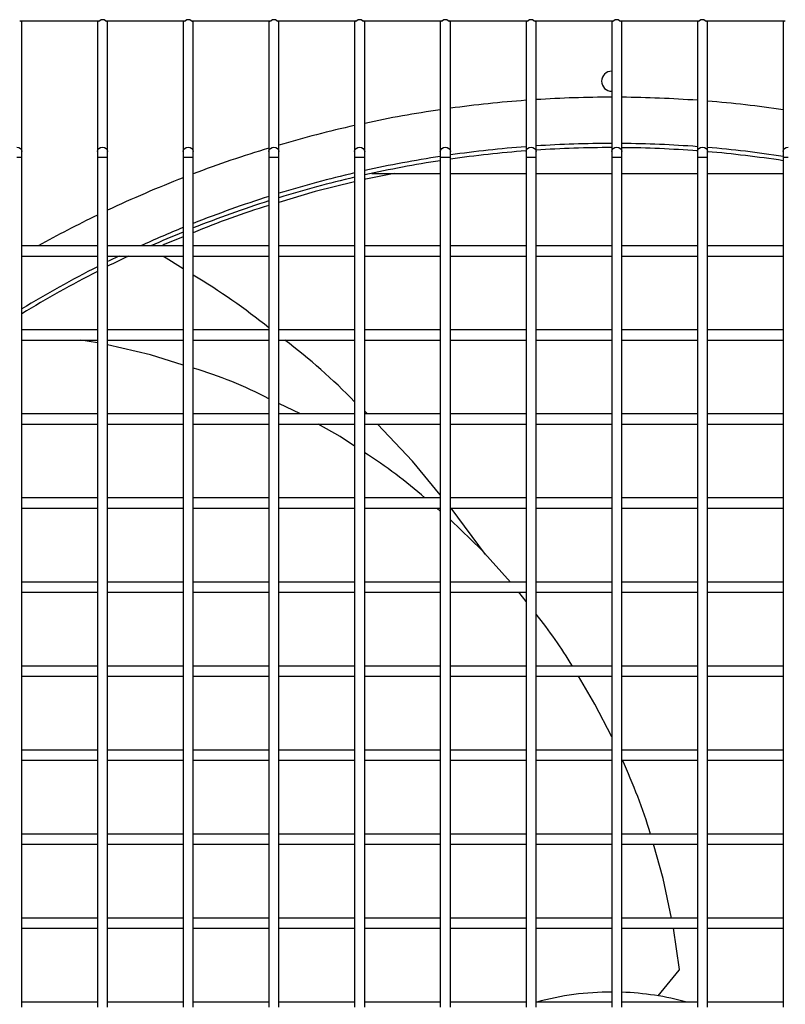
# Model space of a CAD drawing. Extents: x -90708 to 277869, y -117 to 207445.
# Tile 209 of 233: x -70057 to -69829, y 131868 to 132161. Entities that reach past the tile are written whole.
import ezdxf

# ---------------------------------------------------------------- set-up
doc = ezdxf.new("R2010")
doc.units = 0
doc.header["$MEASUREMENT"] = 0
doc.layers.add('ARQ - EQUIPO CONDENSADORA', color=40, linetype='CONTINUOUS')

msp = doc.modelspace()

# ---------------------------------------------------------------- linework, layer by layer
at = {"layer": 'ARQ - EQUIPO CONDENSADORA', "linetype": 'Continuous'}
for p, q in [((-70056.585, 132161.01), (-70032.784, 132161.01)), ((-70055.935, 132160.51), (-70055.935, 132161.01)), ((-70055.935, 132122.137), (-70055.935, 132160.51)), ((-70033.435, 132161.01), (-70033.435, 132160.51)), ((-70033.435, 132160.51), (-70033.435, 132122.137)), ((-70031.085, 132161.01), (-70007.284, 132161.01)), ((-70030.435, 132160.51), (-70030.435, 132161.01)), ((-70030.435, 132122.137), (-70030.435, 132160.51)), ((-70007.935, 132161.01), (-70007.935, 132160.51)), ((-70007.935, 132160.51), (-70007.935, 132122.137)), ((-70005.585, 132161.01), (-69981.784, 132161.01)), ((-70004.935, 132160.51), (-70004.935, 132161.01)), ((-70004.935, 132122.137), (-70004.935, 132160.51)), ((-69982.435, 132161.01), (-69982.435, 132160.51)), ((-69982.435, 132160.51), (-69982.435, 132122.137)), ((-69980.085, 132161.01), (-69956.284, 132161.01)), ((-69979.435, 132160.51), (-69979.435, 132161.01)), ((-69979.435, 132122.137), (-69979.435, 132160.51)), ((-69956.935, 132161.01), (-69956.935, 132160.51)), ((-69956.935, 132160.51), (-69956.935, 132122.137)), ((-69954.585, 132161.01), (-69930.784, 132161.01)), ((-69953.935, 132160.51), (-69953.935, 132161.01)), ((-69953.935, 132122.137), (-69953.935, 132160.51)), ((-69931.435, 132161.01), (-69931.435, 132160.51)), ((-69931.435, 132160.51), (-69931.435, 132122.137)), ((-69929.085, 132161.01), (-69905.284, 132161.01)), ((-69928.435, 132160.51), (-69928.435, 132161.01)), ((-69928.435, 132122.137), (-69928.435, 132160.51)), ((-69905.935, 132161.01), (-69905.935, 132160.51)), ((-69905.935, 132160.51), (-69905.935, 132122.137)), ((-69903.585, 132161.01), (-69879.784, 132161.01)), ((-69902.935, 132160.51), (-69902.935, 132161.01)), ((-69902.935, 132122.137), (-69902.935, 132160.51)), ((-69880.435, 132161.01), (-69880.435, 132160.51)), ((-69880.435, 132160.51), (-69880.435, 132122.137)), ((-69878.085, 132161.01), (-69854.284, 132161.01)), ((-69877.435, 132160.51), (-69877.435, 132161.01)), ((-69877.435, 132122.137), (-69877.435, 132160.51)), ((-69854.935, 132161.01), (-69854.935, 132160.51)), ((-69854.935, 132160.51), (-69854.935, 132122.137)), ((-69852.585, 132161.01), (-69828.784, 132161.01)), ((-69851.935, 132160.51), (-69851.935, 132161.01)), ((-69851.935, 132122.137), (-69851.935, 132160.51)), ((-69829.435, 132161.01), (-69829.435, 132160.51)), ((-69829.435, 132160.51), (-69829.435, 132122.137)), ((-70055.935, 132120.46), (-70055.935, 132122.137)), ((-70033.435, 132122.137), (-70033.435, 132120.46)), ((-70030.435, 132120.46), (-70030.435, 132122.137)), ((-70007.935, 132122.137), (-70007.935, 132120.46)), ((-70004.935, 132120.46), (-70004.935, 132122.137)), ((-69982.435, 132122.137), (-69982.435, 132120.46)), ((-69979.435, 132120.46), (-69979.435, 132122.137)), ((-69956.935, 132122.137), (-69956.935, 132120.46)), ((-69953.935, 132120.46), (-69953.935, 132122.137)), ((-69931.435, 132122.137), (-69931.435, 132120.46)), ((-69928.435, 132120.46), (-69928.435, 132122.137)), ((-69905.935, 132122.137), (-69905.935, 132120.46)), ((-69902.935, 132120.46), (-69902.935, 132122.137)), ((-69880.435, 132122.137), (-69880.435, 132120.46)), ((-69877.435, 132120.46), (-69877.435, 132122.137)), ((-69854.935, 132122.137), (-69854.935, 132120.46)), ((-69851.935, 132120.46), (-69851.935, 132122.137)), ((-69829.435, 132122.137), (-69829.435, 132120.46)), ((-70057.435, 132120.46), (-70055.935, 132120.46)), ((-70055.935, 132092.51), (-70055.935, 132120.46)), ((-70033.435, 132120.46), (-70033.435, 132092.511)), ((-70033.435, 132120.46), (-70031.935, 132120.46)), ((-70031.935, 132120.46), (-70030.435, 132120.46)), ((-70030.435, 132092.51), (-70030.435, 132120.46)), ((-70007.935, 132120.46), (-70007.935, 132092.511)), ((-70007.935, 132120.46), (-70006.435, 132120.46)), ((-70006.435, 132120.46), (-70004.935, 132120.46)), ((-70004.935, 132092.51), (-70004.935, 132120.46)), ((-69982.435, 132120.46), (-69982.435, 132092.511)), ((-69982.435, 132120.46), (-69980.935, 132120.46)), ((-69980.935, 132120.46), (-69979.435, 132120.46)), ((-69979.435, 132092.51), (-69979.435, 132120.46)), ((-69956.935, 132120.46), (-69956.935, 132092.511)), ((-69956.935, 132120.46), (-69955.435, 132120.46)), ((-69955.435, 132120.46), (-69953.935, 132120.46)), ((-69953.935, 132092.51), (-69953.935, 132120.46)), ((-69931.435, 132120.46), (-69931.435, 132092.511)), ((-69931.435, 132120.46), (-69929.935, 132120.46)), ((-69929.935, 132120.46), (-69928.435, 132120.46)), ((-69928.435, 132092.51), (-69928.435, 132120.46)), ((-69905.935, 132120.46), (-69905.935, 132092.511)), ((-69905.935, 132120.46), (-69904.435, 132120.46)), ((-69904.435, 132120.46), (-69902.935, 132120.46)), ((-69902.935, 132092.51), (-69902.935, 132120.46)), ((-69880.435, 132120.46), (-69880.435, 132092.511)), ((-69880.435, 132120.46), (-69878.935, 132120.46)), ((-69878.935, 132120.46), (-69877.435, 132120.46)), ((-69877.435, 132092.51), (-69877.435, 132120.46)), ((-69854.935, 132120.46), (-69854.935, 132092.511)), ((-69854.935, 132120.46), (-69853.435, 132120.46)), ((-69853.435, 132120.46), (-69851.935, 132120.46)), ((-69851.935, 132092.51), (-69851.935, 132120.46)), ((-69829.435, 132120.46), (-69829.435, 132092.511)), ((-69829.435, 132120.46), (-69827.935, 132120.46)), ((-69951.774, 132115.604), (-69931.435, 132115.604)), ((-69928.435, 132115.604), (-69905.935, 132115.604)), ((-69902.935, 132115.604), (-69880.435, 132115.604)), ((-69877.435, 132115.604), (-69854.935, 132115.604)), ((-69851.935, 132115.604), (-69829.435, 132115.604)), ((-70007.935, 132096.7), (-70013.599, 132094.405)), ((-70033.435, 132094.01), (-70055.935, 132094.01)), ((-70055.935, 132067.51), (-70055.935, 132092.51)), ((-70033.435, 132092.511), (-70033.435, 132067.511)), ((-70007.935, 132094.01), (-70030.435, 132094.01)), ((-70030.435, 132067.51), (-70030.435, 132092.51)), ((-70007.935, 132092.511), (-70007.935, 132067.511)), ((-69982.435, 132094.01), (-70004.935, 132094.01)), ((-70004.935, 132067.51), (-70004.935, 132092.51)), ((-69982.435, 132092.511), (-69982.435, 132067.511)), ((-69956.935, 132094.01), (-69979.435, 132094.01)), ((-69979.435, 132067.51), (-69979.435, 132092.51)), ((-69956.935, 132092.511), (-69956.935, 132067.511)), ((-69931.435, 132094.01), (-69953.935, 132094.01)), ((-69953.935, 132067.51), (-69953.935, 132092.51)), ((-69931.435, 132092.511), (-69931.435, 132067.511)), ((-69905.935, 132094.01), (-69928.435, 132094.01)), ((-69928.435, 132067.51), (-69928.435, 132092.51)), ((-69905.935, 132092.511), (-69905.935, 132067.511)), ((-69880.435, 132094.01), (-69902.935, 132094.01)), ((-69902.935, 132067.51), (-69902.935, 132092.51)), ((-69880.435, 132092.511), (-69880.435, 132067.511)), ((-69854.935, 132094.01), (-69877.435, 132094.01)), ((-69877.435, 132067.51), (-69877.435, 132092.51)), ((-69854.935, 132092.511), (-69854.935, 132067.511)), ((-69829.435, 132094.01), (-69851.935, 132094.01)), ((-69851.935, 132067.51), (-69851.935, 132092.51)), ((-69829.435, 132092.511), (-69829.435, 132067.511)), ((-70055.935, 132091.01), (-70033.435, 132091.01)), ((-70030.435, 132091.01), (-70007.935, 132091.01)), ((-70014.037, 132091.01), (-70013.815, 132090.843)), ((-70007.935, 132087.202), (-70013.815, 132090.843)), ((-70004.935, 132091.01), (-69982.435, 132091.01)), ((-69979.435, 132091.01), (-69956.935, 132091.01)), ((-69953.935, 132091.01), (-69931.435, 132091.01)), ((-69928.435, 132091.01), (-69905.935, 132091.01)), ((-69902.935, 132091.01), (-69880.435, 132091.01)), ((-69877.435, 132091.01), (-69854.935, 132091.01)), ((-69851.935, 132091.01), (-69829.435, 132091.01)), ((-70033.435, 132069.01), (-70055.935, 132069.01)), ((-70007.935, 132069.01), (-70030.435, 132069.01)), ((-69982.435, 132069.01), (-70004.935, 132069.01)), ((-69956.935, 132069.01), (-69979.435, 132069.01)), ((-69931.435, 132069.01), (-69953.935, 132069.01)), ((-69905.935, 132069.01), (-69928.435, 132069.01)), ((-69880.435, 132069.01), (-69902.935, 132069.01)), ((-69854.935, 132069.01), (-69877.435, 132069.01)), ((-69829.435, 132069.01), (-69851.935, 132069.01)), ((-70055.935, 132042.51), (-70055.935, 132067.51)), ((-70055.935, 132066.01), (-70033.435, 132066.01)), ((-70033.435, 132065.222), (-70038.357, 132066.01)), ((-70033.435, 132067.511), (-70033.435, 132042.511)), ((-70030.435, 132042.51), (-70030.435, 132067.51)), ((-70030.435, 132066.01), (-70007.935, 132066.01)), ((-70007.935, 132067.511), (-70007.935, 132042.511)), ((-70004.935, 132042.51), (-70004.935, 132067.51)), ((-70004.935, 132066.01), (-69982.435, 132066.01)), ((-69982.435, 132067.511), (-69982.435, 132042.511)), ((-69979.435, 132042.51), (-69979.435, 132067.51)), ((-69979.435, 132066.01), (-69956.935, 132066.01)), ((-69956.935, 132067.511), (-69956.935, 132042.511)), ((-69953.935, 132042.51), (-69953.935, 132067.51)), ((-69953.935, 132066.01), (-69931.435, 132066.01)), ((-69931.435, 132067.511), (-69931.435, 132042.511)), ((-69928.435, 132042.51), (-69928.435, 132067.51)), ((-69928.435, 132066.01), (-69905.935, 132066.01)), ((-69905.935, 132067.511), (-69905.935, 132042.511)), ((-69902.935, 132042.51), (-69902.935, 132067.51)), ((-69902.935, 132066.01), (-69880.435, 132066.01)), ((-69880.435, 132067.511), (-69880.435, 132042.511)), ((-69877.435, 132042.51), (-69877.435, 132067.51)), ((-69877.435, 132066.01), (-69854.935, 132066.01)), ((-69854.935, 132067.511), (-69854.935, 132042.511)), ((-69851.935, 132042.51), (-69851.935, 132067.51)), ((-69851.935, 132066.01), (-69829.435, 132066.01)), ((-69829.435, 132067.511), (-69829.435, 132042.511)), ((-69973.011, 132044.01), (-69979.435, 132047.113)), ((-70033.435, 132044.01), (-70055.935, 132044.01)), ((-70055.935, 132017.51), (-70055.935, 132042.51)), ((-70033.435, 132042.511), (-70033.435, 132017.511)), ((-70007.935, 132044.01), (-70030.435, 132044.01)), ((-70030.435, 132017.51), (-70030.435, 132042.51)), ((-70007.935, 132042.511), (-70007.935, 132017.511)), ((-69982.435, 132044.01), (-70004.935, 132044.01)), ((-70004.935, 132017.51), (-70004.935, 132042.51)), ((-69982.435, 132042.511), (-69982.435, 132017.511)), ((-69956.935, 132044.01), (-69979.435, 132044.01)), ((-69979.435, 132017.51), (-69979.435, 132042.51)), ((-69956.935, 132042.511), (-69956.935, 132017.511)), ((-69953.072, 132044.01), (-69953.935, 132044.827)), ((-69931.435, 132044.01), (-69953.935, 132044.01)), ((-69953.935, 132017.51), (-69953.935, 132042.51)), ((-69931.435, 132042.511), (-69931.435, 132017.511)), ((-69905.935, 132044.01), (-69928.435, 132044.01)), ((-69928.435, 132017.51), (-69928.435, 132042.51)), ((-69905.935, 132042.511), (-69905.935, 132017.511)), ((-69880.435, 132044.01), (-69902.935, 132044.01)), ((-69902.935, 132017.51), (-69902.935, 132042.51)), ((-69880.435, 132042.511), (-69880.435, 132017.511)), ((-69854.935, 132044.01), (-69877.435, 132044.01)), ((-69877.435, 132017.51), (-69877.435, 132042.51)), ((-69854.935, 132042.511), (-69854.935, 132017.511)), ((-69829.435, 132044.01), (-69851.935, 132044.01)), ((-69851.935, 132017.51), (-69851.935, 132042.51)), ((-69829.435, 132042.511), (-69829.435, 132017.511)), ((-70055.935, 132041.01), (-70033.435, 132041.01)), ((-70030.435, 132041.01), (-70007.935, 132041.01)), ((-70004.935, 132041.01), (-69982.435, 132041.01)), ((-69979.435, 132041.01), (-69956.935, 132041.01)), ((-69953.935, 132041.01), (-69931.435, 132041.01)), ((-69928.435, 132041.01), (-69905.935, 132041.01)), ((-69902.935, 132041.01), (-69880.435, 132041.01)), ((-69877.435, 132041.01), (-69854.935, 132041.01)), ((-69851.935, 132041.01), (-69829.435, 132041.01)), ((-70033.435, 132019.01), (-70055.935, 132019.01)), ((-70007.935, 132019.01), (-70030.435, 132019.01)), ((-69982.435, 132019.01), (-70004.935, 132019.01)), ((-69956.935, 132019.01), (-69979.435, 132019.01)), ((-69931.435, 132019.01), (-69953.935, 132019.01)), ((-69905.935, 132019.01), (-69928.435, 132019.01)), ((-69880.435, 132019.01), (-69902.935, 132019.01)), ((-69854.935, 132019.01), (-69877.435, 132019.01)), ((-69829.435, 132019.01), (-69851.935, 132019.01)), ((-70055.935, 131992.51), (-70055.935, 132017.51)), ((-70055.935, 132016.01), (-70033.435, 132016.01)), ((-70033.435, 132017.511), (-70033.435, 131992.511)), ((-70030.435, 131992.51), (-70030.435, 132017.51)), ((-70030.435, 132016.01), (-70007.935, 132016.01)), ((-70007.935, 132017.511), (-70007.935, 131992.511)), ((-70004.935, 131992.51), (-70004.935, 132017.51)), ((-70004.935, 132016.01), (-69982.435, 132016.01)), ((-69982.435, 132017.511), (-69982.435, 131992.511)), ((-69979.435, 131992.51), (-69979.435, 132017.51)), ((-69979.435, 132016.01), (-69956.935, 132016.01)), ((-69956.935, 132017.511), (-69956.935, 131992.511)), ((-69953.935, 131992.51), (-69953.935, 132017.51)), ((-69953.935, 132016.01), (-69931.435, 132016.01)), ((-69931.435, 132015.115), (-69932.483, 132016.01)), ((-69931.435, 132017.511), (-69931.435, 131992.511)), ((-69928.435, 131992.51), (-69928.435, 132017.51)), ((-69928.435, 132016.01), (-69905.935, 132016.01)), ((-69918.003, 132002.213), (-69928.173, 132016.01)), ((-69905.935, 132017.511), (-69905.935, 131992.511)), ((-69902.935, 131992.51), (-69902.935, 132017.51)), ((-69902.935, 132016.01), (-69880.435, 132016.01)), ((-69880.435, 132017.511), (-69880.435, 131992.511)), ((-69877.435, 131992.51), (-69877.435, 132017.51)), ((-69877.435, 132016.01), (-69854.935, 132016.01)), ((-69854.935, 132017.511), (-69854.935, 131992.511)), ((-69851.935, 131992.51), (-69851.935, 132017.51)), ((-69851.935, 132016.01), (-69829.435, 132016.01)), ((-69829.435, 132017.511), (-69829.435, 131992.511)), ((-70033.435, 131994.01), (-70055.935, 131994.01)), ((-70055.935, 131967.51), (-70055.935, 131992.51)), ((-70033.435, 131992.511), (-70033.435, 131967.511)), ((-70007.935, 131994.01), (-70030.435, 131994.01)), ((-70030.435, 131967.51), (-70030.435, 131992.51)), ((-70007.935, 131992.511), (-70007.935, 131967.511)), ((-69982.435, 131994.01), (-70004.935, 131994.01)), ((-70004.935, 131967.51), (-70004.935, 131992.51)), ((-69982.435, 131992.511), (-69982.435, 131967.511)), ((-69956.935, 131994.01), (-69979.435, 131994.01)), ((-69979.435, 131967.51), (-69979.435, 131992.51)), ((-69956.935, 131992.511), (-69956.935, 131967.511)), ((-69931.435, 131994.01), (-69953.935, 131994.01)), ((-69953.935, 131967.51), (-69953.935, 131992.51)), ((-69931.435, 131992.511), (-69931.435, 131967.511)), ((-69905.935, 131994.01), (-69928.435, 131994.01)), ((-69928.435, 131967.51), (-69928.435, 131992.51)), ((-69905.935, 131992.511), (-69905.935, 131967.511)), ((-69880.435, 131994.01), (-69902.935, 131994.01)), ((-69902.935, 131967.51), (-69902.935, 131992.51)), ((-69880.435, 131992.511), (-69880.435, 131967.511)), ((-69854.935, 131994.01), (-69877.435, 131994.01)), ((-69877.435, 131967.51), (-69877.435, 131992.51)), ((-69854.935, 131992.511), (-69854.935, 131967.511)), ((-69829.435, 131994.01), (-69851.935, 131994.01)), ((-69851.935, 131967.51), (-69851.935, 131992.51)), ((-69829.435, 131992.511), (-69829.435, 131967.511)), ((-70055.935, 131991.01), (-70033.435, 131991.01)), ((-70030.435, 131991.01), (-70007.935, 131991.01)), ((-70004.935, 131991.01), (-69982.435, 131991.01)), ((-69979.435, 131991.01), (-69956.935, 131991.01)), ((-69953.935, 131991.01), (-69931.435, 131991.01)), ((-69928.435, 131991.01), (-69905.935, 131991.01)), ((-69905.935, 131988.251), (-69908.11, 131991.01)), ((-69902.935, 131991.01), (-69880.435, 131991.01)), ((-69877.435, 131991.01), (-69854.935, 131991.01)), ((-69851.935, 131991.01), (-69829.435, 131991.01)), ((-70033.435, 131969.01), (-70055.935, 131969.01)), ((-70007.935, 131969.01), (-70030.435, 131969.01)), ((-69982.435, 131969.01), (-70004.935, 131969.01)), ((-69956.935, 131969.01), (-69979.435, 131969.01)), ((-69931.435, 131969.01), (-69953.935, 131969.01)), ((-69905.935, 131969.01), (-69928.435, 131969.01)), ((-69880.435, 131969.01), (-69902.935, 131969.01)), ((-69854.935, 131969.01), (-69877.435, 131969.01)), ((-69829.435, 131969.01), (-69851.935, 131969.01)), ((-70055.935, 131942.51), (-70055.935, 131967.51)), ((-70033.435, 131967.511), (-70033.435, 131942.511)), ((-70030.435, 131942.51), (-70030.435, 131967.51)), ((-70007.935, 131967.511), (-70007.935, 131942.511)), ((-70004.935, 131942.51), (-70004.935, 131967.51)), ((-69982.435, 131967.511), (-69982.435, 131942.511)), ((-69979.435, 131942.51), (-69979.435, 131967.51)), ((-69956.935, 131967.511), (-69956.935, 131942.511)), ((-69953.935, 131942.51), (-69953.935, 131967.51)), ((-69931.435, 131967.511), (-69931.435, 131942.511)), ((-69928.435, 131942.51), (-69928.435, 131967.51)), ((-69905.935, 131967.511), (-69905.935, 131942.511)), ((-69902.935, 131942.51), (-69902.935, 131967.51)), ((-69880.435, 131967.511), (-69880.435, 131942.511)), ((-69877.435, 131942.51), (-69877.435, 131967.51)), ((-69854.935, 131967.511), (-69854.935, 131942.511)), ((-69851.935, 131942.51), (-69851.935, 131967.51)), ((-69829.435, 131967.511), (-69829.435, 131942.511)), ((-70055.935, 131966.01), (-70033.435, 131966.01)), ((-70030.435, 131966.01), (-70007.935, 131966.01)), ((-70004.935, 131966.01), (-69982.435, 131966.01)), ((-69979.435, 131966.01), (-69956.935, 131966.01)), ((-69953.935, 131966.01), (-69931.435, 131966.01)), ((-69928.435, 131966.01), (-69905.935, 131966.01)), ((-69902.935, 131966.01), (-69880.435, 131966.01)), ((-69877.435, 131966.01), (-69854.935, 131966.01)), ((-69851.935, 131966.01), (-69829.435, 131966.01)), ((-70033.435, 131944.01), (-70055.935, 131944.01)), ((-70007.935, 131944.01), (-70030.435, 131944.01)), ((-69982.435, 131944.01), (-70004.935, 131944.01)), ((-69956.935, 131944.01), (-69979.435, 131944.01)), ((-69931.435, 131944.01), (-69953.935, 131944.01)), ((-69905.935, 131944.01), (-69928.435, 131944.01)), ((-69880.435, 131944.01), (-69902.935, 131944.01)), ((-69854.935, 131944.01), (-69877.435, 131944.01)), ((-69829.435, 131944.01), (-69851.935, 131944.01)), ((-70055.935, 131917.51), (-70055.935, 131942.51)), ((-70055.935, 131941.01), (-70033.435, 131941.01)), ((-70033.435, 131942.511), (-70033.435, 131917.511)), ((-70030.435, 131917.51), (-70030.435, 131942.51)), ((-70030.435, 131941.01), (-70007.935, 131941.01)), ((-70007.935, 131942.511), (-70007.935, 131917.511)), ((-70004.935, 131917.51), (-70004.935, 131942.51)), ((-70004.935, 131941.01), (-69982.435, 131941.01)), ((-69982.435, 131942.511), (-69982.435, 131917.511)), ((-69979.435, 131917.51), (-69979.435, 131942.51)), ((-69979.435, 131941.01), (-69956.935, 131941.01)), ((-69956.935, 131942.511), (-69956.935, 131917.511)), ((-69953.935, 131917.51), (-69953.935, 131942.51)), ((-69953.935, 131941.01), (-69931.435, 131941.01)), ((-69931.435, 131942.511), (-69931.435, 131917.511)), ((-69928.435, 131917.51), (-69928.435, 131942.51)), ((-69928.435, 131941.01), (-69905.935, 131941.01)), ((-69905.935, 131942.511), (-69905.935, 131917.511)), ((-69902.935, 131917.51), (-69902.935, 131942.51)), ((-69902.935, 131941.01), (-69880.435, 131941.01)), ((-69880.435, 131942.511), (-69880.435, 131917.511)), ((-69877.435, 131917.51), (-69877.435, 131942.51)), ((-69877.435, 131941.01), (-69854.935, 131941.01)), ((-69854.935, 131942.511), (-69854.935, 131917.511)), ((-69851.935, 131917.51), (-69851.935, 131942.51)), ((-69851.935, 131941.01), (-69829.435, 131941.01)), ((-69829.435, 131942.511), (-69829.435, 131917.511)), ((-70033.435, 131919.01), (-70055.935, 131919.01)), ((-70055.935, 131892.51), (-70055.935, 131917.51)), ((-70033.435, 131917.511), (-70033.435, 131892.511)), ((-70007.935, 131919.01), (-70030.435, 131919.01)), ((-70030.435, 131892.51), (-70030.435, 131917.51)), ((-70007.935, 131917.511), (-70007.935, 131892.511)), ((-69982.435, 131919.01), (-70004.935, 131919.01)), ((-70004.935, 131892.51), (-70004.935, 131917.51)), ((-69982.435, 131917.511), (-69982.435, 131892.511)), ((-69956.935, 131919.01), (-69979.435, 131919.01)), ((-69979.435, 131892.51), (-69979.435, 131917.51)), ((-69956.935, 131917.511), (-69956.935, 131892.511)), ((-69931.435, 131919.01), (-69953.935, 131919.01)), ((-69953.935, 131892.51), (-69953.935, 131917.51)), ((-69931.435, 131917.511), (-69931.435, 131892.511)), ((-69905.935, 131919.01), (-69928.435, 131919.01)), ((-69928.435, 131892.51), (-69928.435, 131917.51)), ((-69905.935, 131917.511), (-69905.935, 131892.511)), ((-69880.435, 131919.01), (-69902.935, 131919.01)), ((-69902.935, 131892.51), (-69902.935, 131917.51)), ((-69880.435, 131917.511), (-69880.435, 131892.511)), ((-69854.935, 131919.01), (-69877.435, 131919.01)), ((-69877.435, 131892.51), (-69877.435, 131917.51)), ((-69854.935, 131917.511), (-69854.935, 131892.511)), ((-69829.435, 131919.01), (-69851.935, 131919.01)), ((-69851.935, 131892.51), (-69851.935, 131917.51)), ((-69829.435, 131917.511), (-69829.435, 131892.511)), ((-70055.935, 131916.01), (-70033.435, 131916.01)), ((-70030.435, 131916.01), (-70007.935, 131916.01)), ((-70004.935, 131916.01), (-69982.435, 131916.01)), ((-69979.435, 131916.01), (-69956.935, 131916.01)), ((-69953.935, 131916.01), (-69931.435, 131916.01)), ((-69928.435, 131916.01), (-69905.935, 131916.01)), ((-69902.935, 131916.01), (-69880.435, 131916.01)), ((-69877.435, 131916.01), (-69854.935, 131916.01)), ((-69851.935, 131916.01), (-69829.435, 131916.01)), ((-70033.435, 131894.01), (-70055.935, 131894.01)), ((-70007.935, 131894.01), (-70030.435, 131894.01)), ((-69982.435, 131894.01), (-70004.935, 131894.01)), ((-69956.935, 131894.01), (-69979.435, 131894.01)), ((-69931.435, 131894.01), (-69953.935, 131894.01)), ((-69905.935, 131894.01), (-69928.435, 131894.01)), ((-69880.435, 131894.01), (-69902.935, 131894.01)), ((-69854.935, 131894.01), (-69877.435, 131894.01)), ((-69829.435, 131894.01), (-69851.935, 131894.01)), ((-70055.935, 131867.51), (-70055.935, 131892.51)), ((-70055.935, 131891.01), (-70033.435, 131891.01)), ((-70033.435, 131892.511), (-70033.435, 131867.511)), ((-70030.435, 131867.51), (-70030.435, 131892.51)), ((-70030.435, 131891.01), (-70007.935, 131891.01)), ((-70007.935, 131892.511), (-70007.935, 131867.511)), ((-70004.935, 131867.51), (-70004.935, 131892.51)), ((-70004.935, 131891.01), (-69982.435, 131891.01)), ((-69982.435, 131892.511), (-69982.435, 131867.511)), ((-69979.435, 131867.51), (-69979.435, 131892.51)), ((-69979.435, 131891.01), (-69956.935, 131891.01)), ((-69956.935, 131892.511), (-69956.935, 131867.511)), ((-69953.935, 131867.51), (-69953.935, 131892.51)), ((-69953.935, 131891.01), (-69931.435, 131891.01)), ((-69931.435, 131892.511), (-69931.435, 131867.511)), ((-69928.435, 131867.51), (-69928.435, 131892.51)), ((-69928.435, 131891.01), (-69905.935, 131891.01)), ((-69905.935, 131892.511), (-69905.935, 131867.511)), ((-69902.935, 131867.51), (-69902.935, 131892.51)), ((-69902.935, 131891.01), (-69880.435, 131891.01)), ((-69880.435, 131892.511), (-69880.435, 131867.511)), ((-69877.435, 131867.51), (-69877.435, 131892.51)), ((-69877.435, 131891.01), (-69854.935, 131891.01)), ((-69860.283, 131878.761), (-69862.088, 131891.01)), ((-69854.935, 131892.511), (-69854.935, 131867.511)), ((-69851.935, 131867.51), (-69851.935, 131892.51)), ((-69851.935, 131891.01), (-69829.435, 131891.01)), ((-69829.435, 131892.511), (-69829.435, 131867.511)), ((-69866.608, 131870.877), (-69860.362, 131878.491)), ((-70033.435, 131869.01), (-70055.935, 131869.01)), ((-70007.935, 131869.01), (-70030.435, 131869.01)), ((-69982.435, 131869.01), (-70004.935, 131869.01)), ((-69956.935, 131869.01), (-69979.435, 131869.01)), ((-69931.435, 131869.01), (-69953.935, 131869.01)), ((-69905.935, 131869.01), (-69928.435, 131869.01)), ((-69880.435, 131869.01), (-69902.935, 131869.01)), ((-69854.935, 131869.01), (-69877.435, 131869.01)), ((-69829.435, 131869.01), (-69851.935, 131869.01))]:
    msp.add_line(p, q, dxfattribs=at)
at = {"layer": 'ARQ - EQUIPO CONDENSADORA', "linetype": 'Continuous', "flags": 128}
for points in [[(-70057.435, 132123.395), (-70056.861, 132123.3), (-70056.374, 132123.027), (-70056.049, 132122.619), (-70055.935, 132122.137)], [(-70033.435, 132122.137), (-70033.321, 132122.619), (-70032.995, 132123.027), (-70032.509, 132123.3), (-70031.935, 132123.395)], [(-70031.935, 132123.395), (-70031.361, 132123.3), (-70030.874, 132123.027), (-70030.549, 132122.619), (-70030.435, 132122.137)], [(-70007.935, 132122.137), (-70007.821, 132122.619), (-70007.495, 132123.027), (-70007.009, 132123.3), (-70006.435, 132123.395)], [(-70006.435, 132123.395), (-70005.861, 132123.3), (-70005.374, 132123.027), (-70005.049, 132122.619), (-70004.935, 132122.137)], [(-69982.435, 132122.137), (-69982.321, 132122.619), (-69981.995, 132123.027), (-69981.509, 132123.3), (-69980.935, 132123.395)], [(-69980.935, 132123.395), (-69980.361, 132123.3), (-69979.874, 132123.027), (-69979.549, 132122.619), (-69979.435, 132122.137)], [(-69956.935, 132122.137), (-69956.821, 132122.619), (-69956.495, 132123.027), (-69956.009, 132123.3), (-69955.435, 132123.395)], [(-69955.435, 132123.395), (-69954.861, 132123.3), (-69954.374, 132123.027), (-69954.049, 132122.619), (-69953.935, 132122.137)], [(-69931.435, 132122.137), (-69931.321, 132122.619), (-69930.995, 132123.027), (-69930.509, 132123.3), (-69929.935, 132123.395)], [(-69929.935, 132123.395), (-69929.361, 132123.3), (-69928.874, 132123.027), (-69928.549, 132122.619), (-69928.435, 132122.137)], [(-69905.935, 132122.137), (-69905.821, 132122.619), (-69905.495, 132123.027), (-69905.009, 132123.3), (-69904.435, 132123.395)], [(-69904.435, 132123.395), (-69903.861, 132123.3), (-69903.374, 132123.027), (-69903.049, 132122.619), (-69902.935, 132122.137)], [(-69880.435, 132122.137), (-69880.321, 132122.619), (-69879.995, 132123.027), (-69879.509, 132123.3), (-69878.935, 132123.395)], [(-69878.935, 132123.395), (-69878.361, 132123.3), (-69877.874, 132123.027), (-69877.549, 132122.619), (-69877.435, 132122.137)], [(-69854.935, 132122.137), (-69854.821, 132122.619), (-69854.495, 132123.027), (-69854.009, 132123.3), (-69853.435, 132123.395)], [(-69853.435, 132123.395), (-69852.861, 132123.3), (-69852.374, 132123.027), (-69852.049, 132122.619), (-69851.935, 132122.137)], [(-69829.435, 132122.137), (-69829.321, 132122.619), (-69828.995, 132123.027), (-69828.509, 132123.3), (-69827.935, 132123.395)], [(-69945.168, 132115.604), (-69953.624, 132113.916), (-69953.935, 132113.838)], [(-69956.935, 132113.094), (-69968.676, 132110.179), (-69979.435, 132106.965)], [(-70013.599, 132094.405), (-70014.148, 132094.051), (-70014.18, 132094.01)], [(-70007.935, 132058.58), (-70017.67, 132061.603), (-70030.435, 132064.551)], [(-69956.935, 132034.442), (-69961.243, 132037.283), (-69967.753, 132041.01)], [(-69931.435, 132019.933), (-69939.752, 132029.927), (-69950.153, 132041.01)], [(-69910.597, 131994.01), (-69919.223, 132003.564), (-69928.435, 132012.499)], [(-69880.435, 131947.903), (-69885.412, 131957.696), (-69890.355, 131966.01)], [(-69862.644, 131894.01), (-69865.157, 131905.779), (-69868.035, 131916.01)]]:
    msp.add_lwpolyline(points, dxfattribs=at)
at = {"layer": 'ARQ - EQUIPO CONDENSADORA', "linetype": 'Continuous'}
for centre, radius, start, end in [((-70056.559, 132160.466), 0.625, 4.07139, 60.5065), ((-70032.811, 132160.466), 0.625, 119.4935, 175.9286), ((-70031.935, 132160.02), 1.305, 49.37511, 130.62489), ((-70031.059, 132160.466), 0.625, 4.07139, 60.5065), ((-70007.311, 132160.466), 0.625, 119.4935, 175.9286), ((-70006.435, 132160.02), 1.305, 49.37511, 130.62489), ((-70005.559, 132160.466), 0.625, 4.07139, 60.5065), ((-69981.811, 132160.466), 0.625, 119.4935, 175.92861), ((-69980.935, 132160.02), 1.305, 49.37511, 130.62489), ((-69980.059, 132160.466), 0.625, 4.07139, 60.5065), ((-69956.311, 132160.466), 0.625, 119.4935, 175.92861), ((-69955.435, 132160.02), 1.305, 49.37511, 130.62489), ((-69954.559, 132160.466), 0.625, 4.07139, 60.5065), ((-69930.811, 132160.466), 0.625, 119.4935, 175.92861), ((-69929.935, 132160.02), 1.305, 49.37511, 130.62489), ((-69929.059, 132160.466), 0.625, 4.07139, 60.5065), ((-69905.311, 132160.466), 0.625, 119.4935, 175.92861), ((-69904.435, 132160.02), 1.305, 49.37511, 130.62489), ((-69903.559, 132160.466), 0.625, 4.07139, 60.5065), ((-69879.811, 132160.466), 0.625, 119.4935, 175.92861), ((-69878.935, 132160.02), 1.305, 49.37511, 130.62489), ((-69878.059, 132160.466), 0.625, 4.07139, 60.5065), ((-69854.311, 132160.466), 0.625, 119.4935, 175.92861), ((-69853.435, 132160.02), 1.305, 49.37511, 130.62489), ((-69852.559, 132160.466), 0.625, 4.07139, 60.5065), ((-69828.811, 132160.466), 0.625, 119.4935, 175.92861), ((-69880.434, 132143.009), 3, 90.0191, 269.9809), ((-69880.434, 132143.009), 3, 0, 1.47941), ((-69880.434, 132143.009), 3, 358.52059, 0), ((-69880.434, 131787.009), 351.25, 94.16338, 97.85448), ((-69880.434, 131787.009), 351.25, 90.00016, 93.67287), ((-69880.434, 131787.009), 351.25, 85.83695, 89.5108), ((-69880.434, 131787.009), 351.25, 81.65155, 85.34614), ((-69880.434, 131787.009), 351.25, 98.34878, 102.07873), ((-69880.434, 131787.009), 351.25, 102.57964, 106.37085), ((-69880.434, 131787.009), 337.5, 90, 93.82272), ((-69880.434, 131787.009), 337.5, 85.66703, 89.49087), ((-69880.434, 131787.009), 351.25, 106.88156, 110.75982), ((-69880.434, 131787.009), 337.5, 94.33331, 98.17663), ((-69880.434, 131787.009), 336.25, 94.34945, 98.20723), ((-69880.434, 131787.009), 336.25, 90, 93.83696), ((-69880.434, 131787.009), 336.25, 85.65089, 89.48897), ((-69880.434, 131787.009), 337.5, 81.30885, 85.15609), ((-69880.434, 131787.009), 336.25, 81.27629, 85.13804), ((-69880.434, 131787.009), 337.5, 98.69149, 102.57872), ((-69880.434, 131787.009), 336.25, 98.72406, 102.62625), ((-69880.434, 131787.009), 337.5, 103.10108, 107.0578), ((-69880.434, 131787.009), 351.25, 111.28407, 115.28043), ((-69880.434, 131787.009), 336.25, 103.15065, 107.12317), ((-69880.434, 131787.009), 337.5, 107.5913, 111.64729), ((-69880.434, 131787.009), 336.25, 107.65885, 111.73185), ((-69914.553, 131883.602), 232.593, 106.96875, 112.86652), ((-69880.434, 131787.009), 351.25, 115.82284, 119.0703), ((-69880.434, 131787.009), 337.5, 112.19628, 114.54537), ((-69880.434, 131787.009), 336.25, 112.28322, 114.07474), ((-69880.434, 131787.009), 337.5, 115.744, 116.38799), ((-69880.434, 131787.009), 336.25, 115.29871, 116.49371), ((-69880.434, 131787.009), 337.5, 116.95794, 121.33245), ((-69880.434, 131787.009), 336.25, 117.06632, 121.46221), ((-70111.68, 131908.541), 206.528, 51.25902, 58.87837), ((-70092.825, 131914.715), 190.109, 44.37322, 52.73425), ((-70042.397, 131932.495), 130.64, 62.67842, 73.33621), ((-70032.512, 131908.986), 146.359, 48.74137, 57.52875), ((-70007.272, 131899.972), 134.246, 30.94849, 38.99444), ((-70040.08, 131866.337), 179.12, 17.10152, 24.63828), ((-69860.641, 131878.72), 0.361, 320.63852, 6.52521), ((-69880.434, 131787.009), 85, 90.00067, 105.26517), ((-69880.434, 131787.009), 85, 74.73483, 87.97805)]:
    msp.add_arc(centre, radius, start, end, dxfattribs=at)

doc.saveas('drawing.dxf')
